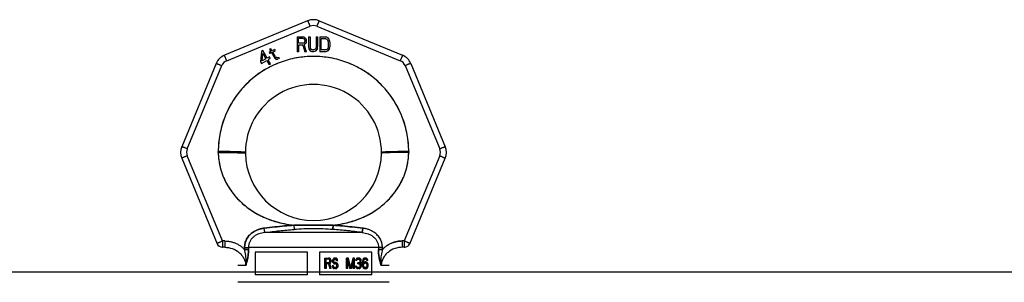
# Model space of a CAD drawing. Header units: millimetres. Extents: x 0 to 297, y 0 to 210.
# Tile 16 of 26: x 79.38 to 92.41, y 182.16 to 185.64. Entities that reach past the tile are written whole.
import ezdxf

# ---------------------------------------------------------------- set-up
doc = ezdxf.new("R2010")
doc.units = ezdxf.units.MM
doc.header["$LTSCALE"] = 16.335
doc.layers.get('0').update_dxf_attribs({"linetype": 'CONTINUOUS'})
doc.layers.add('001-M31079-X02', color=7, linetype='CONTINUOUS')

msp = doc.modelspace()

# ---------------------------------------------------------------- linework, layer by layer
at = {"color": 7, "linetype": 'Continuous'}
msp.add_line((78.229, 182.299), (105.849, 182.299), dxfattribs=at)
at = {"layer": '001-M31079-X02', "color": 9, "linetype": 'Continuous'}
for p, q in [((83.194, 185.622), (82.092, 185.165)), ((82.123, 185.094), (83.225, 185.551)), ((83.317, 185.551), (84.419, 185.094)), ((83.348, 185.622), (84.45, 185.165)), ((81.984, 185.057), (81.528, 183.955)), ((81.601, 183.927), (82.058, 185.029)), ((84.484, 185.029), (84.941, 183.927)), ((84.558, 185.057), (85.014, 183.955)), ((82.069, 182.706), (81.601, 183.835)), ((82.011, 183.877), (82.011, 183.89)), ((84.941, 183.835), (84.473, 182.706)), ((84.531, 183.89), (84.531, 183.877)), ((81.528, 183.802), (81.996, 182.67)), ((84.546, 182.67), (85.014, 183.802)), ((83.01, 182.915), (83.014, 182.858)), ((83.01, 182.915), (83.014, 182.858)), ((83.528, 182.858), (83.532, 182.915)), ((83.532, 182.915), (83.528, 182.858)), ((82.627, 182.819), (82.62, 182.876)), ((83.915, 182.819), (82.627, 182.819)), ((83.922, 182.876), (83.915, 182.819)), ((83.915, 182.819), (83.922, 182.876)), ((82.069, 182.706), (82.069, 182.623)), ((82.096, 182.706), (82.069, 182.706)), ((82.096, 182.706), (82.096, 182.623)), ((84.446, 182.706), (84.446, 182.623)), ((84.473, 182.706), (84.446, 182.706)), ((84.473, 182.706), (84.473, 182.623)), ((82.096, 182.623), (82.069, 182.623)), ((82.359, 182.619), (82.359, 182.593)), ((84.131, 182.621), (82.411, 182.621)), ((84.183, 182.593), (84.183, 182.619)), ((84.473, 182.623), (84.446, 182.623)), ((82.375, 182.383), (82.271, 182.383)), ((84.271, 182.383), (84.167, 182.383))]:
    msp.add_line(p, q, dxfattribs=at)
at = {"layer": '001-M31079-X02', "color": 7, "linetype": 'Continuous'}
for p, q in [((83.053, 185.41), (83.053, 185.21)), ((83.053, 185.41), (83.133, 185.41)), ((83.149, 185.406), (83.133, 185.41)), ((83.149, 185.406), (83.163, 185.393)), ((83.163, 185.393), (83.173, 185.376)), ((83.206, 185.41), (83.206, 185.278)), ((83.206, 185.41), (83.226, 185.41)), ((83.226, 185.41), (83.226, 185.278)), ((83.306, 185.41), (83.306, 185.278)), ((83.306, 185.41), (83.326, 185.41)), ((83.326, 185.41), (83.326, 185.278)), ((83.353, 185.41), (83.353, 185.21)), ((83.353, 185.41), (83.433, 185.41)), ((83.449, 185.406), (83.433, 185.41)), ((83.449, 185.406), (83.463, 185.397)), ((83.463, 185.397), (83.476, 185.38)), ((83.073, 185.3), (83.073, 185.21)), ((83.129, 185.3), (83.073, 185.3)), ((83.129, 185.3), (83.156, 185.21)), ((83.163, 185.317), (83.149, 185.308)), ((83.179, 185.21), (83.149, 185.308)), ((83.173, 185.334), (83.163, 185.317)), ((83.173, 185.376), (83.176, 185.363)), ((83.176, 185.346), (83.173, 185.334)), ((83.176, 185.363), (83.176, 185.346)), ((83.206, 185.278), (83.209, 185.257)), ((83.226, 185.278), (83.229, 185.261)), ((83.229, 185.261), (83.236, 185.248)), ((83.303, 185.261), (83.296, 185.248)), ((83.306, 185.278), (83.303, 185.261)), ((83.323, 185.257), (83.326, 185.278)), ((83.476, 185.38), (83.483, 185.363)), ((83.486, 185.342), (83.483, 185.363)), ((83.483, 185.257), (83.486, 185.278)), ((83.486, 185.342), (83.486, 185.278)), ((82.584, 185.217), (82.572, 185.078)), ((82.601, 185.227), (82.584, 185.217)), ((82.592, 185.09), (82.601, 185.188)), ((82.659, 185.128), (82.601, 185.227)), ((82.601, 185.188), (82.641, 185.118)), ((82.688, 185.145), (82.659, 185.128)), ((82.708, 185.215), (82.685, 185.202)), ((82.685, 185.202), (82.694, 185.187)), ((82.7, 185.122), (82.688, 185.145)), ((82.706, 185.253), (82.691, 185.245)), ((82.691, 185.245), (82.708, 185.215)), ((82.717, 185.201), (82.694, 185.187)), ((82.723, 185.224), (82.706, 185.253)), ((82.717, 185.201), (82.759, 185.127)), ((82.754, 185.242), (82.723, 185.224)), ((82.731, 185.209), (82.763, 185.227)), ((82.769, 185.143), (82.731, 185.209)), ((82.754, 185.242), (82.763, 185.227)), ((82.759, 185.127), (82.774, 185.116)), ((82.769, 185.143), (82.779, 185.133)), ((82.792, 185.131), (82.779, 185.133)), ((82.808, 185.136), (82.792, 185.131)), ((82.808, 185.136), (82.817, 185.121)), ((83.073, 185.21), (83.053, 185.21)), ((83.179, 185.21), (83.156, 185.21)), ((83.209, 185.257), (83.216, 185.24)), ((83.216, 185.24), (83.229, 185.223)), ((83.229, 185.223), (83.243, 185.214)), ((83.236, 185.248), (83.246, 185.24)), ((83.259, 185.21), (83.243, 185.214)), ((83.259, 185.236), (83.246, 185.24)), ((83.259, 185.236), (83.273, 185.236)), ((83.273, 185.21), (83.259, 185.21)), ((83.286, 185.24), (83.273, 185.236)), ((83.289, 185.214), (83.273, 185.21)), ((83.296, 185.248), (83.286, 185.24)), ((83.303, 185.223), (83.289, 185.214)), ((83.316, 185.24), (83.303, 185.223)), ((83.323, 185.257), (83.316, 185.24)), ((83.433, 185.21), (83.353, 185.21)), ((83.449, 185.214), (83.433, 185.21)), ((83.463, 185.223), (83.449, 185.214)), ((83.476, 185.24), (83.463, 185.223)), ((83.483, 185.257), (83.476, 185.24)), ((82.572, 185.078), (82.585, 185.056)), ((82.585, 185.056), (82.654, 185.096)), ((82.641, 185.118), (82.592, 185.09)), ((82.654, 185.096), (82.682, 185.048)), ((82.7, 185.122), (82.671, 185.106)), ((82.701, 185.054), (82.671, 185.106)), ((82.682, 185.048), (82.701, 185.048)), ((82.774, 185.116), (82.786, 185.113)), ((82.786, 185.113), (82.797, 185.115)), ((82.817, 185.121), (82.797, 185.115)), ((82.011, 183.89), (82.011, 183.877)), ((84.531, 183.877), (84.531, 183.89)), ((82.359, 182.619), (82.359, 182.593)), ((84.183, 182.619), (84.183, 182.593))]:
    msp.add_line(p, q, dxfattribs=at)
at = {"layer": '001-M31079-X02', "color": 6, "linetype": 'Continuous'}
for p, q in [((83.073, 185.325), (83.073, 185.389)), ((83.136, 185.389), (83.073, 185.389)), ((83.136, 185.389), (83.146, 185.385)), ((83.136, 185.325), (83.073, 185.325)), ((83.146, 185.329), (83.136, 185.325)), ((83.146, 185.385), (83.153, 185.376)), ((83.153, 185.338), (83.146, 185.329)), ((83.153, 185.376), (83.156, 185.363)), ((83.156, 185.351), (83.153, 185.338)), ((83.156, 185.363), (83.156, 185.351)), ((83.373, 185.236), (83.373, 185.385)), ((83.433, 185.385), (83.373, 185.385)), ((83.433, 185.385), (83.446, 185.38)), ((83.446, 185.38), (83.456, 185.372)), ((83.456, 185.372), (83.463, 185.359)), ((83.463, 185.261), (83.456, 185.248)), ((83.463, 185.359), (83.466, 185.342)), ((83.466, 185.278), (83.463, 185.261)), ((83.466, 185.342), (83.466, 185.278)), ((83.433, 185.236), (83.373, 185.236)), ((83.446, 185.24), (83.433, 185.236)), ((83.456, 185.248), (83.446, 185.24)), ((82.411, 182.621), (82.411, 182.595)), ((82.5, 182.559), (82.5, 182.259)), ((83.191, 182.559), (82.5, 182.559)), ((83.191, 182.259), (83.191, 182.559)), ((83.351, 182.559), (83.351, 182.259)), ((84.042, 182.559), (83.351, 182.559)), ((84.042, 182.259), (84.042, 182.559)), ((84.131, 182.621), (84.131, 182.595)), ((83.422, 182.34), (83.422, 182.48)), ((83.422, 182.48), (83.476, 182.48)), ((83.426, 182.34), (83.426, 182.48)), ((83.434, 182.465), (83.434, 182.42)), ((83.478, 182.465), (83.434, 182.465)), ((83.434, 182.42), (83.478, 182.42)), ((83.434, 182.402), (83.434, 182.34)), ((83.474, 182.402), (83.434, 182.402)), ((83.439, 182.42), (83.439, 182.465)), ((83.439, 182.402), (83.439, 182.34)), ((83.469, 182.402), (83.486, 182.34)), ((83.482, 182.477), (83.471, 182.48)), ((83.474, 182.465), (83.48, 182.462)), ((83.48, 182.423), (83.474, 182.42)), ((83.474, 182.402), (83.491, 182.34)), ((83.486, 182.477), (83.476, 182.48)), ((83.478, 182.465), (83.484, 182.462)), ((83.484, 182.423), (83.478, 182.42)), ((83.48, 182.462), (83.484, 182.456)), ((83.484, 182.462), (83.48, 182.462)), ((83.484, 182.429), (83.48, 182.423)), ((83.484, 182.423), (83.48, 182.423)), ((83.49, 182.468), (83.482, 182.477)), ((83.486, 182.477), (83.482, 182.477)), ((83.482, 182.408), (83.49, 182.414)), ((83.5, 182.34), (83.482, 182.408)), ((83.486, 182.408), (83.482, 182.408)), ((83.484, 182.462), (83.488, 182.456)), ((83.484, 182.456), (83.486, 182.447)), ((83.488, 182.456), (83.484, 182.456)), ((83.486, 182.438), (83.484, 182.429)), ((83.488, 182.429), (83.484, 182.423)), ((83.488, 182.429), (83.484, 182.429)), ((83.495, 182.468), (83.486, 182.477)), ((83.486, 182.438), (83.486, 182.447)), ((83.491, 182.447), (83.486, 182.447)), ((83.491, 182.438), (83.486, 182.438)), ((83.486, 182.408), (83.495, 182.414)), ((83.505, 182.34), (83.486, 182.408)), ((83.488, 182.456), (83.491, 182.447)), ((83.491, 182.438), (83.488, 182.429)), ((83.496, 182.456), (83.49, 182.468)), ((83.495, 182.468), (83.49, 182.468)), ((83.49, 182.414), (83.496, 182.426)), ((83.495, 182.414), (83.49, 182.414)), ((83.491, 182.447), (83.491, 182.438)), ((83.501, 182.456), (83.495, 182.468)), ((83.495, 182.414), (83.501, 182.426)), ((83.498, 182.447), (83.496, 182.456)), ((83.501, 182.456), (83.496, 182.456)), ((83.496, 182.426), (83.498, 182.435)), ((83.501, 182.426), (83.496, 182.426)), ((83.498, 182.447), (83.498, 182.435)), ((83.503, 182.447), (83.498, 182.447)), ((83.503, 182.435), (83.498, 182.435)), ((83.503, 182.447), (83.501, 182.456)), ((83.501, 182.426), (83.503, 182.435)), ((83.503, 182.447), (83.503, 182.435)), ((83.525, 182.459), (83.523, 182.447)), ((83.523, 182.435), (83.523, 182.447)), ((83.528, 182.447), (83.523, 182.447)), ((83.523, 182.435), (83.525, 182.423)), ((83.528, 182.435), (83.523, 182.435)), ((83.534, 182.471), (83.525, 182.459)), ((83.53, 182.459), (83.525, 182.459)), ((83.525, 182.423), (83.534, 182.411)), ((83.53, 182.423), (83.525, 182.423)), ((83.53, 182.459), (83.528, 182.447)), ((83.528, 182.447), (83.528, 182.435)), ((83.528, 182.435), (83.53, 182.423)), ((83.538, 182.471), (83.53, 182.459)), ((83.53, 182.423), (83.538, 182.411)), ((83.542, 182.477), (83.534, 182.471)), ((83.538, 182.471), (83.534, 182.471)), ((83.534, 182.411), (83.542, 182.405)), ((83.538, 182.411), (83.534, 182.411)), ((83.536, 182.444), (83.538, 182.453)), ((83.536, 182.444), (83.536, 182.438)), ((83.54, 182.444), (83.536, 182.444)), ((83.538, 182.429), (83.536, 182.438)), ((83.54, 182.438), (83.536, 182.438)), ((83.546, 182.477), (83.538, 182.471)), ((83.538, 182.453), (83.544, 182.459)), ((83.542, 182.453), (83.538, 182.453)), ((83.544, 182.423), (83.538, 182.429)), ((83.542, 182.429), (83.538, 182.429)), ((83.538, 182.411), (83.546, 182.405)), ((83.54, 182.444), (83.542, 182.453)), ((83.54, 182.438), (83.54, 182.444)), ((83.542, 182.429), (83.54, 182.438)), ((83.55, 182.48), (83.542, 182.477)), ((83.546, 182.477), (83.542, 182.477)), ((83.542, 182.453), (83.549, 182.459)), ((83.549, 182.423), (83.542, 182.429)), ((83.546, 182.405), (83.542, 182.405)), ((83.542, 182.405), (83.55, 182.402)), ((83.544, 182.459), (83.55, 182.462)), ((83.549, 182.459), (83.544, 182.459)), ((83.55, 182.42), (83.544, 182.423)), ((83.549, 182.423), (83.544, 182.423)), ((83.555, 182.48), (83.546, 182.477)), ((83.546, 182.405), (83.555, 182.402)), ((83.549, 182.459), (83.555, 182.462)), ((83.555, 182.42), (83.549, 182.423)), ((83.565, 182.48), (83.55, 182.48)), ((83.567, 182.462), (83.55, 182.462)), ((83.567, 182.42), (83.55, 182.42)), ((83.567, 182.402), (83.55, 182.402)), ((83.571, 182.477), (83.56, 182.48)), ((83.563, 182.462), (83.569, 182.459)), ((83.573, 182.417), (83.563, 182.42)), ((83.563, 182.402), (83.571, 182.399)), ((83.575, 182.477), (83.565, 182.48)), ((83.567, 182.462), (83.573, 182.459)), ((83.577, 182.417), (83.567, 182.42)), ((83.567, 182.402), (83.575, 182.399)), ((83.569, 182.459), (83.573, 182.453)), ((83.573, 182.459), (83.569, 182.459)), ((83.579, 182.468), (83.571, 182.477)), ((83.575, 182.477), (83.571, 182.477)), ((83.571, 182.399), (83.577, 182.393)), ((83.575, 182.399), (83.571, 182.399)), ((83.573, 182.459), (83.577, 182.453)), ((83.573, 182.453), (83.575, 182.447)), ((83.577, 182.453), (83.573, 182.453)), ((83.581, 182.411), (83.573, 182.417)), ((83.577, 182.417), (83.573, 182.417)), ((83.584, 182.468), (83.575, 182.477)), ((83.575, 182.447), (83.592, 182.447)), ((83.575, 182.399), (83.582, 182.393)), ((83.577, 182.453), (83.58, 182.447)), ((83.586, 182.411), (83.577, 182.417)), ((83.577, 182.393), (83.581, 182.384)), ((83.582, 182.393), (83.577, 182.393)), ((83.585, 182.456), (83.579, 182.468)), ((83.584, 182.468), (83.579, 182.468)), ((83.589, 182.399), (83.581, 182.411)), ((83.586, 182.411), (83.581, 182.411)), ((83.582, 182.393), (83.586, 182.384)), ((83.59, 182.456), (83.584, 182.468)), ((83.587, 182.447), (83.585, 182.456)), ((83.59, 182.456), (83.585, 182.456)), ((83.594, 182.399), (83.586, 182.411)), ((83.594, 182.387), (83.589, 182.399)), ((83.594, 182.399), (83.589, 182.399)), ((83.592, 182.447), (83.59, 182.456)), ((83.598, 182.387), (83.594, 182.399)), ((83.709, 182.34), (83.709, 182.48)), ((83.733, 182.48), (83.709, 182.48)), ((83.714, 182.48), (83.714, 182.34)), ((83.722, 182.45), (83.722, 182.34)), ((83.722, 182.45), (83.751, 182.34)), ((83.727, 182.45), (83.722, 182.45)), ((83.727, 182.34), (83.727, 182.45)), ((83.727, 182.45), (83.755, 182.34)), ((83.759, 182.354), (83.728, 182.48)), ((83.764, 182.354), (83.733, 182.48)), ((83.79, 182.48), (83.759, 182.354)), ((83.795, 182.48), (83.764, 182.354)), ((83.767, 182.34), (83.796, 182.45)), ((83.772, 182.34), (83.801, 182.45)), ((83.813, 182.48), (83.79, 182.48)), ((83.796, 182.34), (83.796, 182.45)), ((83.801, 182.45), (83.796, 182.45)), ((83.801, 182.45), (83.801, 182.34)), ((83.809, 182.48), (83.809, 182.34)), ((83.813, 182.34), (83.813, 182.48)), ((83.83, 182.459), (83.827, 182.447)), ((83.842, 182.447), (83.827, 182.447)), ((83.838, 182.471), (83.83, 182.459)), ((83.834, 182.459), (83.83, 182.459)), ((83.834, 182.459), (83.832, 182.447)), ((83.842, 182.471), (83.834, 182.459)), ((83.846, 182.477), (83.838, 182.471)), ((83.842, 182.471), (83.838, 182.471)), ((83.838, 182.447), (83.842, 182.456)), ((83.851, 182.477), (83.842, 182.471)), ((83.842, 182.456), (83.848, 182.462)), ((83.842, 182.447), (83.847, 182.456)), ((83.847, 182.456), (83.842, 182.456)), ((83.861, 182.48), (83.846, 182.477)), ((83.851, 182.477), (83.846, 182.477)), ((83.847, 182.456), (83.853, 182.462)), ((83.848, 182.462), (83.858, 182.465)), ((83.853, 182.462), (83.848, 182.462)), ((83.865, 182.48), (83.851, 182.477)), ((83.853, 182.462), (83.863, 182.465)), ((83.871, 182.465), (83.858, 182.465)), ((83.858, 182.405), (83.858, 182.417)), ((83.871, 182.417), (83.858, 182.417)), ((83.871, 182.405), (83.858, 182.405)), ((83.869, 182.48), (83.861, 182.48)), ((83.863, 182.417), (83.863, 182.405)), ((83.879, 182.477), (83.865, 182.48)), ((83.867, 182.465), (83.877, 182.462)), ((83.879, 182.423), (83.867, 182.417)), ((83.867, 182.405), (83.879, 182.402)), ((83.884, 182.477), (83.869, 182.48)), ((83.871, 182.465), (83.882, 182.462)), ((83.884, 182.423), (83.871, 182.417)), ((83.871, 182.405), (83.884, 182.402)), ((83.877, 182.462), (83.883, 182.456)), ((83.882, 182.462), (83.877, 182.462)), ((83.887, 182.471), (83.879, 182.477)), ((83.884, 182.477), (83.879, 182.477)), ((83.883, 182.429), (83.879, 182.423)), ((83.884, 182.423), (83.879, 182.423)), ((83.879, 182.402), (83.885, 182.396)), ((83.884, 182.402), (83.879, 182.402)), ((83.882, 182.462), (83.888, 182.456)), ((83.883, 182.456), (83.887, 182.447)), ((83.888, 182.456), (83.883, 182.456)), ((83.887, 182.441), (83.883, 182.429)), ((83.888, 182.429), (83.883, 182.429)), ((83.883, 182.411), (83.892, 182.42)), ((83.894, 182.405), (83.883, 182.411)), ((83.888, 182.411), (83.883, 182.411)), ((83.892, 182.471), (83.884, 182.477)), ((83.888, 182.429), (83.884, 182.423)), ((83.884, 182.402), (83.89, 182.396)), ((83.885, 182.396), (83.89, 182.384)), ((83.89, 182.396), (83.885, 182.396)), ((83.896, 182.459), (83.887, 182.471)), ((83.892, 182.471), (83.887, 182.471)), ((83.887, 182.441), (83.887, 182.447)), ((83.892, 182.447), (83.887, 182.447)), ((83.892, 182.441), (83.887, 182.441)), ((83.888, 182.456), (83.892, 182.447)), ((83.892, 182.441), (83.888, 182.429)), ((83.888, 182.411), (83.896, 182.42)), ((83.898, 182.405), (83.888, 182.411)), ((83.89, 182.396), (83.894, 182.384)), ((83.9, 182.459), (83.892, 182.471)), ((83.892, 182.447), (83.892, 182.441)), ((83.892, 182.42), (83.896, 182.429)), ((83.896, 182.42), (83.892, 182.42)), ((83.898, 182.396), (83.894, 182.405)), ((83.898, 182.405), (83.894, 182.405)), ((83.898, 182.447), (83.896, 182.459)), ((83.9, 182.459), (83.896, 182.459)), ((83.896, 182.429), (83.898, 182.441)), ((83.896, 182.42), (83.9, 182.429)), ((83.9, 182.429), (83.896, 182.429)), ((83.898, 182.447), (83.898, 182.441)), ((83.902, 182.447), (83.898, 182.447)), ((83.902, 182.441), (83.898, 182.441)), ((83.902, 182.396), (83.898, 182.405)), ((83.9, 182.384), (83.898, 182.396)), ((83.902, 182.396), (83.898, 182.396)), ((83.902, 182.447), (83.9, 182.459)), ((83.9, 182.429), (83.902, 182.441)), ((83.902, 182.441), (83.902, 182.447)), ((83.905, 182.384), (83.902, 182.396)), ((83.919, 182.441), (83.916, 182.42)), ((83.916, 182.399), (83.916, 182.42)), ((83.921, 182.42), (83.916, 182.42)), ((83.916, 182.399), (83.919, 182.378)), ((83.921, 182.399), (83.916, 182.399)), ((83.923, 182.456), (83.919, 182.441)), ((83.923, 182.441), (83.919, 182.441)), ((83.923, 182.441), (83.921, 182.42)), ((83.921, 182.42), (83.921, 182.399)), ((83.921, 182.399), (83.923, 182.378)), ((83.929, 182.468), (83.923, 182.456)), ((83.927, 182.456), (83.923, 182.441)), ((83.927, 182.456), (83.923, 182.456)), ((83.933, 182.468), (83.927, 182.456)), ((83.927, 182.42), (83.929, 182.438)), ((83.939, 182.426), (83.927, 182.414)), ((83.927, 182.42), (83.927, 182.414)), ((83.931, 182.42), (83.927, 182.42)), ((83.931, 182.414), (83.927, 182.414)), ((83.939, 182.477), (83.929, 182.468)), ((83.933, 182.468), (83.929, 182.468)), ((83.929, 182.438), (83.931, 182.447)), ((83.933, 182.438), (83.929, 182.438)), ((83.929, 182.39), (83.931, 182.399)), ((83.931, 182.447), (83.935, 182.456)), ((83.936, 182.447), (83.931, 182.447)), ((83.931, 182.42), (83.933, 182.438)), ((83.944, 182.426), (83.931, 182.414)), ((83.931, 182.414), (83.931, 182.42)), ((83.931, 182.399), (83.935, 182.405)), ((83.936, 182.399), (83.931, 182.399)), ((83.944, 182.477), (83.933, 182.468)), ((83.933, 182.438), (83.936, 182.447)), ((83.933, 182.39), (83.936, 182.399)), ((83.935, 182.456), (83.941, 182.462)), ((83.94, 182.456), (83.935, 182.456)), ((83.935, 182.405), (83.941, 182.411)), ((83.94, 182.405), (83.935, 182.405)), ((83.936, 182.447), (83.94, 182.456)), ((83.936, 182.399), (83.94, 182.405)), ((83.95, 182.48), (83.939, 182.477)), ((83.944, 182.477), (83.939, 182.477)), ((83.95, 182.429), (83.939, 182.426)), ((83.944, 182.426), (83.939, 182.426)), ((83.94, 182.456), (83.946, 182.462)), ((83.94, 182.405), (83.946, 182.411)), ((83.941, 182.462), (83.947, 182.465)), ((83.946, 182.462), (83.941, 182.462)), ((83.941, 182.411), (83.947, 182.414)), ((83.946, 182.411), (83.941, 182.411)), ((83.954, 182.48), (83.944, 182.477)), ((83.954, 182.429), (83.944, 182.426)), ((83.946, 182.462), (83.952, 182.465)), ((83.946, 182.411), (83.952, 182.414)), ((83.965, 182.465), (83.947, 182.465)), ((83.967, 182.414), (83.947, 182.414)), ((83.962, 182.48), (83.95, 182.48)), ((83.965, 182.429), (83.95, 182.429)), ((83.968, 182.477), (83.958, 182.48)), ((83.96, 182.465), (83.966, 182.462)), ((83.97, 182.426), (83.96, 182.429)), ((83.973, 182.477), (83.962, 182.48)), ((83.962, 182.414), (83.968, 182.411)), ((83.965, 182.465), (83.971, 182.462)), ((83.975, 182.426), (83.965, 182.429)), ((83.966, 182.462), (83.972, 182.456)), ((83.971, 182.462), (83.966, 182.462)), ((83.967, 182.414), (83.973, 182.411)), ((83.979, 182.468), (83.968, 182.477)), ((83.973, 182.477), (83.968, 182.477)), ((83.968, 182.411), (83.974, 182.405)), ((83.973, 182.411), (83.968, 182.411)), ((83.981, 182.417), (83.97, 182.426)), ((83.975, 182.426), (83.97, 182.426)), ((83.971, 182.462), (83.977, 182.456)), ((83.972, 182.456), (83.976, 182.447)), ((83.977, 182.456), (83.972, 182.456)), ((83.983, 182.468), (83.973, 182.477)), ((83.973, 182.411), (83.979, 182.405)), ((83.974, 182.405), (83.979, 182.399)), ((83.979, 182.405), (83.974, 182.405)), ((83.985, 182.417), (83.975, 182.426)), ((83.991, 182.447), (83.976, 182.447)), ((83.977, 182.456), (83.981, 182.447)), ((83.985, 182.456), (83.979, 182.468)), ((83.983, 182.468), (83.979, 182.468)), ((83.979, 182.405), (83.983, 182.399)), ((83.979, 182.399), (83.981, 182.39)), ((83.983, 182.399), (83.979, 182.399)), ((83.987, 182.408), (83.981, 182.417)), ((83.981, 182.417), (83.985, 182.417)), ((83.989, 182.456), (83.983, 182.468)), ((83.983, 182.399), (83.985, 182.39)), ((83.987, 182.447), (83.985, 182.456)), ((83.989, 182.456), (83.985, 182.456)), ((83.991, 182.408), (83.985, 182.417)), ((83.991, 182.393), (83.987, 182.408)), ((83.991, 182.408), (83.987, 182.408)), ((83.991, 182.447), (83.989, 182.456)), ((83.996, 182.393), (83.991, 182.408)), ((83.991, 182.393), (83.991, 182.378)), ((83.996, 182.393), (83.991, 182.393)), ((83.996, 182.378), (83.996, 182.393)), ((83.439, 182.34), (83.422, 182.34)), ((83.505, 182.34), (83.486, 182.34)), ((83.517, 182.378), (83.519, 182.366)), ((83.534, 182.378), (83.517, 182.378)), ((83.519, 182.366), (83.525, 182.351)), ((83.524, 182.366), (83.519, 182.366)), ((83.522, 182.378), (83.524, 182.366)), ((83.524, 182.366), (83.53, 182.351)), ((83.525, 182.351), (83.536, 182.343)), ((83.53, 182.351), (83.525, 182.351)), ((83.531, 182.369), (83.529, 182.378)), ((83.53, 182.351), (83.54, 182.343)), ((83.538, 182.36), (83.531, 182.369)), ((83.536, 182.369), (83.531, 182.369)), ((83.536, 182.369), (83.534, 182.378)), ((83.542, 182.36), (83.536, 182.369)), ((83.54, 182.343), (83.536, 182.343)), ((83.536, 182.343), (83.546, 182.34)), ((83.542, 182.36), (83.538, 182.36)), ((83.546, 182.357), (83.538, 182.36)), ((83.54, 182.343), (83.551, 182.34)), ((83.551, 182.357), (83.542, 182.36)), ((83.567, 182.357), (83.546, 182.357)), ((83.567, 182.34), (83.546, 182.34)), ((83.571, 182.36), (83.563, 182.357)), ((83.563, 182.34), (83.573, 182.343)), ((83.575, 182.36), (83.567, 182.357)), ((83.567, 182.34), (83.577, 182.343)), ((83.577, 182.366), (83.571, 182.36)), ((83.575, 182.36), (83.571, 182.36)), ((83.573, 182.343), (83.581, 182.349)), ((83.577, 182.343), (83.573, 182.343)), ((83.582, 182.366), (83.575, 182.36)), ((83.581, 182.375), (83.577, 182.366)), ((83.582, 182.366), (83.577, 182.366)), ((83.577, 182.343), (83.586, 182.349)), ((83.581, 182.375), (83.581, 182.384)), ((83.586, 182.384), (83.581, 182.384)), ((83.586, 182.375), (83.581, 182.375)), ((83.581, 182.349), (83.589, 182.36)), ((83.586, 182.349), (83.581, 182.349)), ((83.586, 182.375), (83.582, 182.366)), ((83.586, 182.384), (83.586, 182.375)), ((83.586, 182.349), (83.594, 182.36)), ((83.589, 182.36), (83.594, 182.372)), ((83.594, 182.36), (83.589, 182.36)), ((83.594, 182.387), (83.594, 182.372)), ((83.598, 182.387), (83.594, 182.387)), ((83.594, 182.36), (83.598, 182.372)), ((83.598, 182.372), (83.594, 182.372)), ((83.598, 182.372), (83.598, 182.387)), ((83.727, 182.34), (83.709, 182.34)), ((83.772, 182.34), (83.751, 182.34)), ((83.764, 182.354), (83.759, 182.354)), ((83.813, 182.34), (83.796, 182.34)), ((83.825, 182.372), (83.827, 182.363)), ((83.84, 182.372), (83.825, 182.372)), ((83.827, 182.363), (83.832, 182.354)), ((83.832, 182.363), (83.827, 182.363)), ((83.83, 182.372), (83.832, 182.363)), ((83.832, 182.363), (83.836, 182.354)), ((83.832, 182.354), (83.838, 182.349)), ((83.836, 182.354), (83.832, 182.354)), ((83.838, 182.366), (83.836, 182.372)), ((83.836, 182.354), (83.842, 182.349)), ((83.842, 182.36), (83.838, 182.366)), ((83.842, 182.366), (83.838, 182.366)), ((83.838, 182.349), (83.846, 182.343)), ((83.842, 182.349), (83.838, 182.349)), ((83.842, 182.366), (83.84, 182.372)), ((83.847, 182.36), (83.842, 182.366)), ((83.846, 182.357), (83.842, 182.36)), ((83.847, 182.36), (83.842, 182.36)), ((83.842, 182.349), (83.851, 182.343)), ((83.851, 182.357), (83.846, 182.357)), ((83.856, 182.354), (83.846, 182.357)), ((83.851, 182.343), (83.846, 182.343)), ((83.846, 182.343), (83.854, 182.34)), ((83.851, 182.357), (83.847, 182.36)), ((83.861, 182.354), (83.851, 182.357)), ((83.851, 182.343), (83.859, 182.34)), ((83.876, 182.34), (83.854, 182.34)), ((83.873, 182.354), (83.856, 182.354)), ((83.879, 182.357), (83.869, 182.354)), ((83.871, 182.34), (83.879, 182.343)), ((83.884, 182.357), (83.873, 182.354)), ((83.876, 182.34), (83.884, 182.343)), ((83.883, 182.36), (83.879, 182.357)), ((83.884, 182.357), (83.879, 182.357)), ((83.879, 182.343), (83.887, 182.349)), ((83.884, 182.343), (83.879, 182.343)), ((83.887, 182.366), (83.883, 182.36)), ((83.888, 182.36), (83.883, 182.36)), ((83.888, 182.36), (83.884, 182.357)), ((83.884, 182.343), (83.892, 182.349)), ((83.89, 182.372), (83.887, 182.366)), ((83.892, 182.366), (83.887, 182.366)), ((83.887, 182.349), (83.894, 182.354)), ((83.892, 182.349), (83.887, 182.349)), ((83.892, 182.366), (83.888, 182.36)), ((83.89, 182.372), (83.89, 182.384)), ((83.894, 182.384), (83.89, 182.384)), ((83.894, 182.372), (83.89, 182.372)), ((83.894, 182.372), (83.892, 182.366)), ((83.892, 182.349), (83.898, 182.354)), ((83.894, 182.384), (83.894, 182.372)), ((83.894, 182.354), (83.898, 182.363)), ((83.898, 182.354), (83.894, 182.354)), ((83.898, 182.363), (83.9, 182.372)), ((83.898, 182.354), (83.902, 182.363)), ((83.898, 182.363), (83.902, 182.363)), ((83.9, 182.384), (83.9, 182.372)), ((83.905, 182.384), (83.9, 182.384)), ((83.905, 182.372), (83.9, 182.372)), ((83.902, 182.363), (83.905, 182.372)), ((83.905, 182.372), (83.905, 182.384)), ((83.919, 182.378), (83.923, 182.363)), ((83.923, 182.378), (83.919, 182.378)), ((83.923, 182.378), (83.927, 182.363)), ((83.923, 182.363), (83.929, 182.351)), ((83.927, 182.363), (83.923, 182.363)), ((83.927, 182.363), (83.933, 182.351)), ((83.929, 182.39), (83.929, 182.381)), ((83.933, 182.39), (83.929, 182.39)), ((83.931, 182.372), (83.929, 182.381)), ((83.933, 182.381), (83.929, 182.381)), ((83.929, 182.351), (83.939, 182.343)), ((83.933, 182.351), (83.929, 182.351)), ((83.935, 182.363), (83.931, 182.372)), ((83.936, 182.372), (83.931, 182.372)), ((83.933, 182.381), (83.933, 182.39)), ((83.936, 182.372), (83.933, 182.381)), ((83.933, 182.351), (83.944, 182.343)), ((83.941, 182.357), (83.935, 182.363)), ((83.94, 182.363), (83.935, 182.363)), ((83.94, 182.363), (83.936, 182.372)), ((83.944, 182.343), (83.939, 182.343)), ((83.939, 182.343), (83.95, 182.34)), ((83.946, 182.357), (83.94, 182.363)), ((83.947, 182.354), (83.941, 182.357)), ((83.946, 182.357), (83.941, 182.357)), ((83.944, 182.343), (83.954, 182.34)), ((83.952, 182.354), (83.946, 182.357)), ((83.967, 182.354), (83.947, 182.354)), ((83.965, 182.34), (83.95, 182.34)), ((83.96, 182.34), (83.97, 182.343)), ((83.968, 182.357), (83.962, 182.354)), ((83.965, 182.34), (83.975, 182.343)), ((83.973, 182.357), (83.967, 182.354)), ((83.974, 182.363), (83.968, 182.357)), ((83.973, 182.357), (83.968, 182.357)), ((83.97, 182.343), (83.981, 182.351)), ((83.975, 182.343), (83.97, 182.343)), ((83.979, 182.363), (83.973, 182.357)), ((83.979, 182.372), (83.974, 182.363)), ((83.979, 182.363), (83.974, 182.363)), ((83.975, 182.343), (83.985, 182.351)), ((83.981, 182.381), (83.979, 182.372)), ((83.983, 182.372), (83.979, 182.363)), ((83.983, 182.372), (83.979, 182.372)), ((83.981, 182.381), (83.981, 182.39)), ((83.981, 182.39), (83.985, 182.39)), ((83.985, 182.381), (83.981, 182.381)), ((83.981, 182.351), (83.987, 182.363)), ((83.985, 182.351), (83.981, 182.351)), ((83.985, 182.381), (83.983, 182.372)), ((83.985, 182.39), (83.985, 182.381)), ((83.985, 182.351), (83.991, 182.363)), ((83.987, 182.363), (83.991, 182.378)), ((83.991, 182.363), (83.987, 182.363)), ((83.991, 182.363), (83.996, 182.378)), ((83.996, 182.378), (83.991, 182.378)), ((84.271, 182.159), (82.271, 182.159)), ((83.191, 182.259), (82.5, 182.259)), ((84.042, 182.259), (83.351, 182.259))]:
    msp.add_line(p, q, dxfattribs=at)
at = {"layer": '001-M31079-X02', "color": 9, "linetype": 'Continuous'}
for centre, radius, start, end in [((83.271, 185.437), 0.2, 67.5, 112.5), ((83.271, 185.44), 0.12, 67.5027, 112.4973), ((82.169, 184.981), 0.2, 112.5, 157.5), ((83.271, 183.89), 1.26, 359.9999, 180.0001), ((84.373, 184.981), 0.2, 22.5, 67.5), ((82.169, 184.983), 0.12, 112.5027, 157.4973), ((84.373, 184.983), 0.12, 22.5027, 67.4973), ((81.712, 183.879), 0.2, 157.5, 202.5), ((84.83, 183.879), 0.2, 337.5, 22.5), ((81.712, 183.881), 0.12, 157.5027, 202.4973), ((83.271, 183.879), 0.9, 180.6298, 359.3702), ((84.83, 183.881), 0.12, 337.5027, 22.4973), ((83.271, 293.166), 110.251, 269.86427, 270.13573), ((82.069, 182.703), 0.08, 202.5, 270), ((84.473, 182.703), 0.08, 270, 337.5)]:
    msp.add_arc(centre, radius, start, end, dxfattribs=at)
at = {"layer": '001-M31079-X02', "color": 6, "linetype": 'Continuous'}
msp.add_arc((83.271, 183.879), 0.9, 359.3702, 180.6298, dxfattribs=at)
at = {"layer": '001-M31079-X02', "color": 7, "linetype": 'Continuous'}
for start, end in [(180.0001, 180.6298), (359.3702, 360)]:
    msp.add_arc((83.271, 183.89), 1.26, start, end, dxfattribs=at)
at = {"layer": '001-M31079-X02', "color": 9, "linetype": 'Continuous'}
for points, knots in [([(83.194, 185.622), (83.196, 185.623), (83.196, 185.616), (83.199, 185.612), (83.202, 185.605), (83.206, 185.596), (83.21, 185.586), (83.215, 185.575), (83.22, 185.563), (83.223, 185.555), (83.225, 185.551)], [0, 0, 0, 0, 0.059983, 0.133152, 0.232556, 0.355295, 0.497786, 0.655866, 0.824917, 1, 1, 1, 1]), ([(83.317, 185.551), (83.319, 185.555), (83.322, 185.563), (83.327, 185.575), (83.332, 185.586), (83.336, 185.596), (83.34, 185.605), (83.343, 185.612), (83.346, 185.616), (83.346, 185.623), (83.348, 185.622)], [0, 0, 0, 0, 0.175075, 0.344128, 0.502209, 0.644701, 0.767442, 0.866847, 0.940017, 1, 1, 1, 1]), ([(82.123, 185.094), (82.121, 185.098), (82.118, 185.107), (82.113, 185.119), (82.108, 185.13), (82.104, 185.14), (82.1, 185.148), (82.097, 185.156), (82.094, 185.16), (82.094, 185.166), (82.092, 185.165)], [0, 0, 0, 0, 0.175076, 0.344129, 0.50221, 0.644702, 0.767443, 0.866847, 0.940017, 1, 1, 1, 1]), ([(84.45, 185.165), (84.448, 185.166), (84.448, 185.16), (84.445, 185.156), (84.442, 185.148), (84.438, 185.14), (84.434, 185.13), (84.429, 185.119), (84.424, 185.107), (84.421, 185.098), (84.419, 185.094)], [0, 0, 0, 0, 0.059982, 0.133151, 0.232555, 0.355294, 0.497785, 0.655865, 0.824916, 1, 1, 1, 1]), ([(81.984, 185.057), (81.985, 185.059), (81.99, 185.055), (81.995, 185.054), (82.002, 185.051), (82.011, 185.048), (82.022, 185.044), (82.033, 185.039), (82.045, 185.034), (82.054, 185.031), (82.058, 185.029)], [0, 0, 0, 0, 0.060939, 0.13446, 0.234172, 0.357122, 0.499648, 0.657498, 0.82596, 1, 1, 1, 1]), ([(84.558, 185.057), (84.557, 185.059), (84.552, 185.055), (84.547, 185.054), (84.54, 185.051), (84.531, 185.048), (84.52, 185.044), (84.509, 185.039), (84.497, 185.034), (84.488, 185.031), (84.484, 185.029)], [0, 0, 0, 0, 0.060939, 0.13446, 0.234172, 0.357122, 0.499648, 0.657499, 0.82596, 1, 1, 1, 1]), ([(81.601, 183.927), (81.597, 183.929), (81.589, 183.932), (81.577, 183.937), (81.565, 183.942), (81.555, 183.946), (81.546, 183.949), (81.538, 183.952), (81.533, 183.953), (81.528, 183.957), (81.528, 183.955)], [0, 0, 0, 0, 0.174033, 0.342496, 0.500347, 0.642875, 0.765826, 0.865539, 0.93906, 1, 1, 1, 1]), ([(84.941, 183.927), (84.945, 183.929), (84.953, 183.932), (84.965, 183.937), (84.977, 183.942), (84.987, 183.946), (84.996, 183.949), (85.004, 183.952), (85.009, 183.953), (85.014, 183.957), (85.014, 183.955)], [0, 0, 0, 0, 0.174042, 0.342505, 0.500355, 0.642882, 0.765831, 0.865542, 0.939062, 1, 1, 1, 1]), ([(81.601, 183.835), (81.597, 183.833), (81.589, 183.83), (81.576, 183.825), (81.565, 183.82), (81.554, 183.815), (81.545, 183.811), (81.537, 183.808), (81.533, 183.805), (81.527, 183.804), (81.528, 183.802)], [0, 0, 0, 0, 0.172813, 0.340679, 0.498422, 0.641178, 0.764549, 0.864741, 0.938687, 1, 1, 1, 1]), ([(82.371, 183.879), (82.371, 183.882), (82.358, 183.881), (82.347, 183.883), (82.33, 183.884), (82.308, 183.885), (82.283, 183.886), (82.253, 183.887), (82.219, 183.888), (82.182, 183.889), (82.142, 183.89), (82.099, 183.89), (82.055, 183.89), (82.026, 183.89), (82.011, 183.89)], [0, 0, 0, 0, 0.02982, 0.064811, 0.111629, 0.171497, 0.24316, 0.326315, 0.419777, 0.524502, 0.635428, 0.753215, 0.877723, 1, 1, 1, 1]), ([(82.011, 183.89), (82.025, 183.89), (82.054, 183.89), (82.096, 183.89), (82.137, 183.89), (82.175, 183.889), (82.211, 183.888), (82.245, 183.888), (82.276, 183.887), (82.303, 183.886), (82.326, 183.884), (82.344, 183.883), (82.359, 183.882), (82.366, 183.88), (82.371, 183.88), (82.371, 183.879)], [0, 0, 0, 0, 0.119288, 0.238247, 0.350571, 0.45599, 0.557349, 0.651027, 0.736645, 0.812439, 0.877767, 0.929425, 0.967654, 0.991452, 1, 1, 1, 1]), ([(82.011, 183.877), (82.012, 183.812), (82.029, 183.682), (82.096, 183.499), (82.199, 183.335), (82.33, 183.196), (82.482, 183.084), (82.65, 183), (82.827, 182.944), (82.949, 182.923), (83.01, 182.915)], [0, 0, 0, 0, 0.128514, 0.256351, 0.383132, 0.508688, 0.633005, 0.756182, 0.878418, 1, 1, 1, 1]), ([(82.011, 183.877), (82.033, 183.877), (82.077, 183.877), (82.142, 183.877), (82.205, 183.877), (82.254, 183.876), (82.289, 183.875), (82.311, 183.875), (82.329, 183.874), (82.344, 183.873), (82.356, 183.872), (82.364, 183.871), (82.368, 183.87), (82.371, 183.869), (82.371, 183.869)], [0, 0, 0, 0, 0.180599, 0.365648, 0.544133, 0.703922, 0.773279, 0.834152, 0.885712, 0.927563, 0.95952, 0.981825, 0.994942, 1, 1, 1, 1]), ([(83.532, 182.915), (83.593, 182.923), (83.715, 182.944), (83.892, 183), (84.06, 183.084), (84.212, 183.196), (84.343, 183.335), (84.446, 183.499), (84.513, 183.682), (84.53, 183.812), (84.531, 183.877)], [0, 0, 0, 0, 0.121582, 0.243818, 0.366995, 0.491312, 0.616868, 0.743649, 0.871486, 1, 1, 1, 1]), ([(84.531, 183.89), (84.517, 183.89), (84.488, 183.89), (84.446, 183.89), (84.405, 183.89), (84.367, 183.889), (84.331, 183.888), (84.297, 183.888), (84.266, 183.887), (84.239, 183.886), (84.216, 183.884), (84.198, 183.883), (84.183, 183.882), (84.176, 183.88), (84.171, 183.88), (84.171, 183.879)], [0, 0, 0, 0, 0.119287, 0.238247, 0.350571, 0.45599, 0.557349, 0.651027, 0.736645, 0.812439, 0.877767, 0.929425, 0.967654, 0.991452, 1, 1, 1, 1]), ([(84.171, 183.879), (84.171, 183.882), (84.184, 183.881), (84.195, 183.883), (84.213, 183.884), (84.234, 183.885), (84.259, 183.886), (84.289, 183.887), (84.323, 183.888), (84.36, 183.889), (84.4, 183.89), (84.443, 183.89), (84.487, 183.89), (84.516, 183.89), (84.531, 183.89)], [0, 0, 0, 0, 0.02982, 0.064811, 0.11163, 0.171497, 0.243161, 0.326316, 0.419778, 0.524502, 0.635429, 0.753216, 0.877724, 1, 1, 1, 1]), ([(84.531, 183.877), (84.509, 183.877), (84.465, 183.877), (84.4, 183.877), (84.337, 183.877), (84.288, 183.876), (84.253, 183.875), (84.231, 183.875), (84.213, 183.874), (84.198, 183.873), (84.186, 183.872), (84.178, 183.871), (84.174, 183.87), (84.171, 183.869), (84.171, 183.869)], [0, 0, 0, 0, 0.180599, 0.365648, 0.544133, 0.703922, 0.773279, 0.834152, 0.885712, 0.927563, 0.95952, 0.981825, 0.994942, 1, 1, 1, 1]), ([(84.941, 183.835), (84.945, 183.833), (84.953, 183.83), (84.966, 183.825), (84.977, 183.82), (84.988, 183.815), (84.997, 183.811), (85.005, 183.808), (85.009, 183.805), (85.015, 183.804), (85.014, 183.802)], [0, 0, 0, 0, 0.172803, 0.34067, 0.498414, 0.641172, 0.764544, 0.864738, 0.938685, 1, 1, 1, 1]), ([(83.01, 182.915), (82.969, 182.912), (82.885, 182.905), (82.755, 182.892), (82.666, 182.882), (82.62, 182.876)], [0, 0, 0, 0, 0.313983, 0.64732, 1, 1, 1, 1]), ([(83.532, 182.915), (83.473, 182.916), (83.358, 182.915), (83.184, 182.915), (83.069, 182.916), (83.01, 182.915)], [0, 0, 0, 0, 0.341255, 0.65875, 1, 1, 1, 1]), ([(83.922, 182.876), (83.876, 182.882), (83.787, 182.892), (83.657, 182.905), (83.573, 182.912), (83.532, 182.915)], [0, 0, 0, 0, 0.35268, 0.686017, 1, 1, 1, 1]), ([(82.62, 182.876), (82.606, 182.874), (82.578, 182.869), (82.539, 182.858), (82.504, 182.843), (82.473, 182.825), (82.445, 182.804), (82.422, 182.781), (82.402, 182.757), (82.386, 182.731), (82.373, 182.704), (82.365, 182.676), (82.36, 182.648), (82.359, 182.628), (82.359, 182.619)], [0, 0, 0, 0, 0.107248, 0.208031, 0.302685, 0.392012, 0.476842, 0.557967, 0.636039, 0.71167, 0.785547, 0.858189, 0.929779, 1, 1, 1, 1]), ([(82.627, 182.819), (82.599, 182.816), (82.558, 182.806), (82.509, 182.783), (82.475, 182.76), (82.447, 182.731), (82.426, 182.698), (82.413, 182.66), (82.41, 182.634), (82.411, 182.621)], [0, 0, 0, 0, 0.258475, 0.385509, 0.510919, 0.63479, 0.757331, 0.878888, 1, 1, 1, 1]), ([(82.627, 182.819), (82.691, 182.827), (82.82, 182.842), (82.949, 182.853), (83.014, 182.858)], [0, 0, 0, 0, 0.500713, 1, 1, 1, 1]), ([(83.528, 182.858), (83.485, 182.861), (83.4, 182.866), (83.271, 182.869), (83.142, 182.866), (83.057, 182.861), (83.014, 182.858)], [0, 0, 0, 0, 0.250568, 0.5, 0.749432, 1, 1, 1, 1]), ([(83.915, 182.819), (83.851, 182.827), (83.722, 182.842), (83.593, 182.853), (83.528, 182.858)], [0, 0, 0, 0, 0.500713, 1, 1, 1, 1]), ([(83.915, 182.819), (83.943, 182.816), (83.984, 182.806), (84.033, 182.783), (84.067, 182.76), (84.095, 182.731), (84.116, 182.698), (84.129, 182.66), (84.132, 182.634), (84.131, 182.621)], [0, 0, 0, 0, 0.258475, 0.385509, 0.510919, 0.63479, 0.757331, 0.878888, 1, 1, 1, 1]), ([(84.183, 182.619), (84.183, 182.628), (84.182, 182.648), (84.178, 182.676), (84.169, 182.704), (84.156, 182.731), (84.14, 182.757), (84.12, 182.781), (84.097, 182.804), (84.069, 182.825), (84.038, 182.843), (84.003, 182.858), (83.964, 182.869), (83.936, 182.874), (83.922, 182.876)], [0, 0, 0, 0, 0.070278, 0.141913, 0.214561, 0.288425, 0.364052, 0.442118, 0.52324, 0.608071, 0.697382, 0.792005, 0.892756, 1, 1, 1, 1]), ([(82.069, 182.706), (82.065, 182.704), (82.057, 182.701), (82.044, 182.695), (82.032, 182.69), (82.022, 182.686), (82.013, 182.682), (82.005, 182.678), (82.001, 182.675), (81.995, 182.674), (81.995, 182.673)], [0, 0, 0, 0, 0.170873, 0.339252, 0.497899, 0.640755, 0.764161, 0.864579, 0.938644, 1, 1, 1, 1]), ([(82.096, 182.706), (82.11, 182.706), (82.138, 182.704), (82.18, 182.697), (82.221, 182.685), (82.26, 182.668), (82.296, 182.647), (82.33, 182.622), (82.35, 182.603), (82.359, 182.593)], [0, 0, 0, 0, 0.142409, 0.286032, 0.430381, 0.574801, 0.718483, 0.860524, 1, 1, 1, 1]), ([(84.183, 182.593), (84.192, 182.603), (84.212, 182.622), (84.246, 182.647), (84.282, 182.668), (84.321, 182.685), (84.362, 182.697), (84.404, 182.704), (84.432, 182.706), (84.446, 182.706)], [0, 0, 0, 0, 0.139407, 0.281547, 0.425273, 0.569753, 0.714131, 0.857816, 1, 1, 1, 1]), ([(84.547, 182.673), (84.547, 182.674), (84.541, 182.675), (84.537, 182.678), (84.529, 182.682), (84.52, 182.686), (84.51, 182.69), (84.498, 182.695), (84.486, 182.701), (84.477, 182.704), (84.473, 182.706)], [0, 0, 0, 0, 0.061337, 0.135484, 0.235635, 0.358902, 0.501737, 0.65946, 0.827349, 1, 1, 1, 1]), ([(82.096, 182.623), (82.13, 182.623), (82.198, 182.611), (82.273, 182.569), (82.322, 182.521), (82.35, 182.479), (82.369, 182.433), (82.374, 182.4), (82.375, 182.383)], [0, 0, 0, 0, 0.25143, 0.503272, 0.628972, 0.753715, 0.877314, 1, 1, 1, 1]), ([(82.359, 182.619), (82.364, 182.619), (82.374, 182.619), (82.389, 182.62), (82.401, 182.62), (82.408, 182.621), (82.411, 182.621)], [0, 0, 0, 0, 0.304503, 0.5896, 0.826919, 1, 1, 1, 1]), ([(82.411, 182.595), (82.408, 182.595), (82.401, 182.594), (82.388, 182.594), (82.374, 182.593), (82.364, 182.593), (82.359, 182.593)], [0, 0, 0, 0, 0.181683, 0.424817, 0.70749, 1, 1, 1, 1]), ([(82.359, 182.593), (82.364, 182.593), (82.374, 182.593), (82.388, 182.594), (82.401, 182.594), (82.408, 182.595), (82.411, 182.595)], [0, 0, 0, 0, 0.292513, 0.575188, 0.818321, 1, 1, 1, 1]), ([(82.375, 182.383), (82.377, 182.398), (82.38, 182.427), (82.38, 182.472), (82.376, 182.515), (82.369, 182.555), (82.363, 182.581), (82.359, 182.593)], [0, 0, 0, 0, 0.207564, 0.421591, 0.628947, 0.822617, 1, 1, 1, 1]), ([(82.411, 182.595), (82.411, 182.575), (82.41, 182.537), (82.402, 182.481), (82.39, 182.43), (82.38, 182.398), (82.375, 182.383)], [0, 0, 0, 0, 0.273916, 0.536495, 0.779955, 1, 1, 1, 1]), ([(82.375, 182.383), (82.38, 182.398), (82.39, 182.43), (82.402, 182.481), (82.41, 182.537), (82.411, 182.575), (82.411, 182.595)], [0, 0, 0, 0, 0.220045, 0.463505, 0.726083, 1, 1, 1, 1]), ([(84.183, 182.619), (84.178, 182.619), (84.168, 182.619), (84.153, 182.62), (84.141, 182.62), (84.134, 182.621), (84.131, 182.621)], [0, 0, 0, 0, 0.304503, 0.5896, 0.826919, 1, 1, 1, 1]), ([(84.167, 182.383), (84.162, 182.398), (84.152, 182.43), (84.14, 182.481), (84.132, 182.537), (84.131, 182.575), (84.131, 182.595)], [0, 0, 0, 0, 0.220045, 0.463505, 0.726083, 1, 1, 1, 1]), ([(84.131, 182.595), (84.131, 182.575), (84.132, 182.537), (84.14, 182.481), (84.152, 182.43), (84.162, 182.398), (84.167, 182.383)], [0, 0, 0, 0, 0.273917, 0.536495, 0.779955, 1, 1, 1, 1]), ([(84.183, 182.593), (84.178, 182.593), (84.168, 182.593), (84.154, 182.594), (84.141, 182.594), (84.134, 182.595), (84.131, 182.595)], [0, 0, 0, 0, 0.292512, 0.575186, 0.818319, 1, 1, 1, 1]), ([(84.131, 182.595), (84.134, 182.595), (84.141, 182.594), (84.154, 182.594), (84.168, 182.593), (84.178, 182.593), (84.183, 182.593)], [0, 0, 0, 0, 0.181683, 0.424817, 0.70749, 1, 1, 1, 1]), ([(84.183, 182.593), (84.179, 182.581), (84.173, 182.555), (84.166, 182.515), (84.162, 182.472), (84.162, 182.427), (84.165, 182.398), (84.167, 182.383)], [0, 0, 0, 0, 0.178771, 0.371864, 0.578833, 0.792671, 1, 1, 1, 1]), ([(84.446, 182.623), (84.412, 182.623), (84.344, 182.611), (84.269, 182.569), (84.22, 182.521), (84.192, 182.479), (84.173, 182.433), (84.168, 182.4), (84.167, 182.383)], [0, 0, 0, 0, 0.25143, 0.503272, 0.628972, 0.753715, 0.877314, 1, 1, 1, 1])]:
    msp.add_open_spline(points, degree=3, knots=knots, dxfattribs=at)
at = {"layer": '001-M31079-X02', "color": 7, "linetype": 'Continuous'}
for points, knots in [([(84.531, 183.89), (84.531, 183.928), (84.528, 184.004), (84.512, 184.116), (84.487, 184.226), (84.452, 184.334), (84.408, 184.438), (84.354, 184.538), (84.292, 184.632), (84.221, 184.721), (84.143, 184.803), (84.058, 184.877), (83.966, 184.944), (83.869, 185.002), (83.767, 185.051), (83.661, 185.09), (83.552, 185.121), (83.44, 185.141), (83.328, 185.151), (83.214, 185.151), (83.102, 185.141), (82.99, 185.121), (82.881, 185.09), (82.775, 185.051), (82.673, 185.002), (82.576, 184.944), (82.485, 184.877), (82.399, 184.803), (82.321, 184.721), (82.25, 184.632), (82.188, 184.538), (82.134, 184.438), (82.09, 184.334), (82.055, 184.226), (82.03, 184.116), (82.014, 184.004), (82.011, 183.928), (82.011, 183.89)], [0, 0, 0, 0, 0.028575, 0.057156, 0.085737, 0.114317, 0.142895, 0.171472, 0.200048, 0.228622, 0.257194, 0.285764, 0.314333, 0.342901, 0.371466, 0.400031, 0.428594, 0.457157, 0.485719, 0.514281, 0.542844, 0.571406, 0.59997, 0.628535, 0.6571, 0.685667, 0.714236, 0.742807, 0.771379, 0.799953, 0.828529, 0.857106, 0.885684, 0.914264, 0.942844, 0.971426, 1, 1, 1, 1]), ([(82.011, 183.877), (82.011, 183.85), (82.015, 183.797), (82.027, 183.717), (82.047, 183.637), (82.075, 183.558), (82.112, 183.48), (82.156, 183.405), (82.207, 183.332), (82.267, 183.263), (82.333, 183.199), (82.407, 183.139), (82.487, 183.086), (82.575, 183.038), (82.67, 182.996), (82.773, 182.961), (82.887, 182.933), (82.968, 182.921), (83.01, 182.915)], [0, 0, 0, 0, 0.052181, 0.105354, 0.159651, 0.215126, 0.271704, 0.32921, 0.387812, 0.447543, 0.508501, 0.570744, 0.634508, 0.700129, 0.768169, 0.839498, 0.915758, 1, 1, 1, 1]), ([(83.532, 182.915), (83.574, 182.921), (83.655, 182.933), (83.769, 182.961), (83.872, 182.996), (83.967, 183.038), (84.055, 183.086), (84.135, 183.139), (84.209, 183.199), (84.275, 183.263), (84.335, 183.332), (84.386, 183.405), (84.43, 183.48), (84.467, 183.558), (84.495, 183.637), (84.515, 183.717), (84.527, 183.797), (84.531, 183.85), (84.531, 183.877)], [0, 0, 0, 0, 0.084241, 0.160502, 0.23183, 0.299871, 0.365492, 0.429256, 0.491499, 0.552457, 0.612188, 0.67079, 0.728296, 0.784874, 0.84035, 0.894647, 0.94782, 1, 1, 1, 1]), ([(82.62, 182.876), (82.666, 182.881), (82.755, 182.892), (82.885, 182.905), (82.969, 182.913), (83.01, 182.915)], [0, 0, 0, 0, 0.352866, 0.686157, 1, 1, 1, 1]), ([(83.532, 182.915), (83.573, 182.913), (83.657, 182.905), (83.787, 182.892), (83.876, 182.881), (83.922, 182.876)], [0, 0, 0, 0, 0.313843, 0.647134, 1, 1, 1, 1]), ([(82.359, 182.619), (82.359, 182.629), (82.36, 182.648), (82.365, 182.676), (82.373, 182.704), (82.386, 182.731), (82.402, 182.757), (82.422, 182.782), (82.445, 182.804), (82.473, 182.825), (82.504, 182.843), (82.539, 182.858), (82.578, 182.869), (82.605, 182.874), (82.62, 182.876)], [0, 0, 0, 0, 0.071456, 0.143201, 0.215645, 0.289352, 0.3649, 0.44284, 0.523767, 0.608375, 0.697396, 0.791631, 0.892104, 1, 1, 1, 1]), ([(84.446, 182.706), (84.433, 182.706), (84.409, 182.705), (84.372, 182.699), (84.336, 182.69), (84.301, 182.677), (84.268, 182.66), (84.237, 182.641), (84.208, 182.618), (84.191, 182.601), (84.183, 182.593)], [0, 0, 0, 0, 0.124494, 0.250195, 0.376575, 0.50318, 0.629613, 0.755198, 0.878796, 1, 1, 1, 1])]:
    msp.add_open_spline(points, degree=3, knots=knots, dxfattribs=at)
at = {"layer": '001-M31079-X02', "color": 9, "linetype": 'Continuous'}
for points in [[(82.069, 182.623), (82.067, 182.623), (82.06, 182.622), (82.067, 182.623), (82.069, 182.623)], [(84.473, 182.623), (84.475, 182.623), (84.482, 182.622), (84.475, 182.623), (84.473, 182.623)]]:
    msp.add_open_spline(points, degree=3, dxfattribs=at)

doc.saveas('drawing.dxf')
